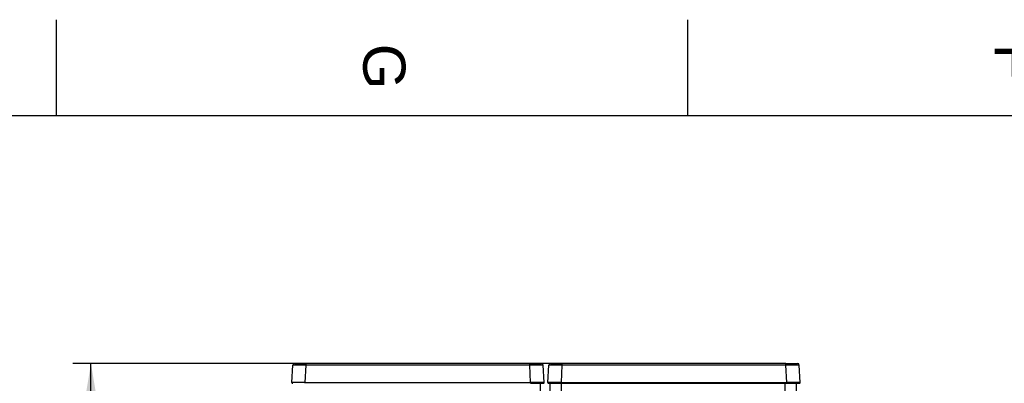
# Model space of a CAD drawing. Header units: millimetres. Extents: x -40 to 419, y 0 to 295.
# Tile 15 of 40: x 49 to 131, y 265 to 295. Entities that reach past the tile are written whole.
import ezdxf
from ezdxf.enums import TextEntityAlignment as Align

# ---------------------------------------------------------------- set-up
doc = ezdxf.new("R2010")
doc.units = ezdxf.units.MM
for name, color, linetype in [('BW4_CTMPLUS_HEER', 7, 'Continuous'), ('Marges', 7, 'Continuous'), ('Standard', 7, 'Continuous')]:
    doc.layers.add(name, color=color, linetype=linetype)
doc.styles.add('SEACAD_Arial', font='arial.ttf')
doc.dimstyles.new('ISO_(mm)', dxfattribs={"dimtxt": 3, "dimasz": 3, "dimexe": 1.5, "dimexo": 0, "dimgap": 0.75, "dimtad": 1, "dimdec": 0, "dimlfac": 6.666667, "dimtxsty": 'SEACAD_Arial', "dimblk1": '_SE_FILLED', "dimblk2": '_SE_FILLED', "dimsah": 1, "dimcen": 1.5, "dimadec": 0, "dimazin": 0, "dimtfac": 0.5, "dimtmove": 0, "dimatfit": 3, "dimfxl": 1, "dimarcsym": 0})

# ---------------------------------------------------------------- blocks, each defined once
blk = doc.blocks.new('SE')
at = {"layer": 'BW4_CTMPLUS_HEER', "color": 7, "linetype": 'Continuous'}
for p, q in [((72.059, 264.833), (72.134, 266.262)), ((72.284, 266.404), (73.25, 266.404)), ((73.175, 264.833), (73.25, 266.262)), ((91.845, 266.404), (73.25, 266.404)), ((73.25, 266.262), (73.25, 266.404)), ((91.845, 266.262), (73.25, 266.262)), ((91.845, 266.404), (92.811, 266.404)), ((91.845, 266.262), (91.845, 266.404)), ((91.92, 264.833), (91.845, 266.262)), ((93.036, 264.833), (92.961, 266.262)), ((93.356, 264.833), (93.431, 266.262)), ((93.581, 266.404), (94.547, 266.404)), ((94.472, 264.833), (94.547, 266.262)), ((113.142, 266.404), (94.547, 266.404)), ((94.547, 266.262), (94.547, 266.404)), ((113.142, 266.262), (94.547, 266.262)), ((113.142, 266.404), (114.108, 266.404)), ((113.142, 266.262), (113.142, 266.404)), ((113.217, 264.833), (113.142, 266.262)), ((114.333, 264.833), (114.258, 266.262)), ((73.175, 264.833), (91.92, 264.833)), ((73.175, 264.754), (73.175, 264.833)), ((91.92, 264.754), (91.92, 264.833)), ((91.92, 264.754), (92.961, 264.754)), ((92.71, 264.754), (92.71, 245.747)), ((93.431, 264.754), (94.472, 264.754)), ((93.532, 264.754), (94.462, 264.754)), ((93.532, 245.747), (93.532, 264.754)), ((94.462, 264.754), (94.472, 264.754)), ((94.462, 264.754), (94.462, 245.716)), ((94.472, 264.833), (113.217, 264.833)), ((94.472, 264.754), (94.472, 264.833)), ((94.472, 264.754), (113.217, 264.754)), ((113.077, 245.716), (113.077, 264.754)), ((113.217, 264.754), (113.217, 264.833)), ((113.217, 264.754), (114.258, 264.754)), ((114.007, 264.754), (114.007, 245.747))]:
    blk.add_line(p, q, dxfattribs=at)
for centre, radius, start, end in [((72.284, 266.254), 0.15, 90, 177), ((72.692, 237.26), 29.008, 88.89781, 91.10219), ((92.403, 237.26), 29.008, 88.89781, 91.10219), ((92.811, 266.254), 0.15, 3, 90), ((93.581, 266.254), 0.15, 90, 177), ((93.989, 237.26), 29.008, 88.89781, 91.10219), ((113.7, 237.26), 29.008, 88.89781, 91.10219), ((114.108, 266.254), 0.15, 3, 90), ((72.134, 264.829), 0.075, 177, 270), ((92.961, 264.829), 0.075, 270, 3), ((93.431, 264.829), 0.075, 177, 270), ((114.258, 264.829), 0.075, 270, 3)]:
    blk.add_arc(centre, radius, start, end, dxfattribs=at)
for points in [[(73.175, 264.833), (72.882, 264.834), (72.301, 264.835), (72.059, 264.834), (72.059, 264.833)], [(93.036, 264.833), (93.036, 264.834), (92.794, 264.835), (92.212, 264.834), (91.92, 264.833)], [(94.472, 264.833), (94.179, 264.834), (93.598, 264.835), (93.356, 264.834), (93.356, 264.833)], [(114.333, 264.833), (114.333, 264.834), (114.091, 264.835), (113.509, 264.834), (113.217, 264.833)]]:
    blk.add_open_spline(points, degree=3, dxfattribs=at)
blk = doc.blocks.new('DMBLK50')
at = {"layer": 'Standard', "linetype": 'Continuous'}
for points in [[(54.859, 263.404), (55.859, 263.404), (55.359, 266.404)], [(54.859, 172.653), (55.359, 169.653), (55.859, 172.653)]]:
    blk.add_hatch(color=7, dxfattribs=at).paths.add_polyline_path(points)
at = {"layer": 'Standard', "color": 7, "linetype": 'Continuous'}
for p, q in [((94.547, 266.404), (53.859, 266.404)), ((55.359, 169.653), (55.359, 266.404)), ((124.246, 169.653), (53.859, 169.653))]:
    blk.add_line(p, q, dxfattribs=at)
at = {"layer": 'Standard', "color": 7, "linetype": 'Continuous', "style": 'SEACAD_Arial'}
blk.add_text('645', height=3, rotation=90, dxfattribs=at).set_placement((51.609, 214.507), align=Align.TOP_LEFT)
blk = doc.blocks.new('_SE_FILLED')
at = {"color": 0}
blk.add_line((0, 0), (-1, 0), dxfattribs=at)
blk.add_solid([(0, 0), (-1, -0.1665), (-1, 0.1665), (0, 0)], dxfattribs=at)
blk = doc.blocks.new('SE5')
at = {"layer": 'Marges', "char_height": 3.5, "attachment_point": 1, "rotation": 270}
for s, insert, width in [('{\\fArial|b0||i0||c0|p34;\\C7;\\H3.5;\\W1.;G}', (81.5, 293), 3.80436), ('{\\fArial|b0||i0||c0|p34;\\C7;\\H3.5;\\W1.;F}', (134, 293), 3.71335)]:
    blk.add_mtext(s, dxfattribs=dict(at, insert=insert, width=width))
blk = doc.blocks.new('SE4')
at = {"layer": 'Marges'}
blk.add_blockref('SE5', (0, 0), dxfattribs=at)

msp = doc.modelspace()

# ---------------------------------------------------------------- linework, layer by layer
at = {"layer": 'Marges', "color": 7, "linetype": 'Continuous'}
for p, q in [((52.5, 287), (52.5, 295)), ((105, 287), (105, 295)), ((410, 287), (10, 287))]:
    msp.add_line(p, q, dxfattribs=at)

# ---------------------------------------------------------------- block references
msp.add_blockref('SE4', (0, 0))
at = {"layer": 'Standard'}
msp.add_blockref('SE', (0, 0), dxfattribs=at)

# ---------------------------------------------------------------- dimensions: what is measured, and where the dimension line sits
at = {"layer": 'Standard', "color": 7, "linetype": 'Continuous'}
dim = msp.add_linear_dim(base=(55.3592, 266.4043), p1=(124.2458, 169.653), p2=(113.1418, 266.4043), angle=90, text='\\A1;<>', dimstyle='ISO_(mm)', override={"dimdec": 1}, dxfattribs=at)
dim.commit()
dim.dimension.update_dxf_attribs({"geometry": 'DMBLK50', "text_midpoint": (55.3592, 218.0286), "dimtype": 160})

doc.saveas('drawing.dxf')
